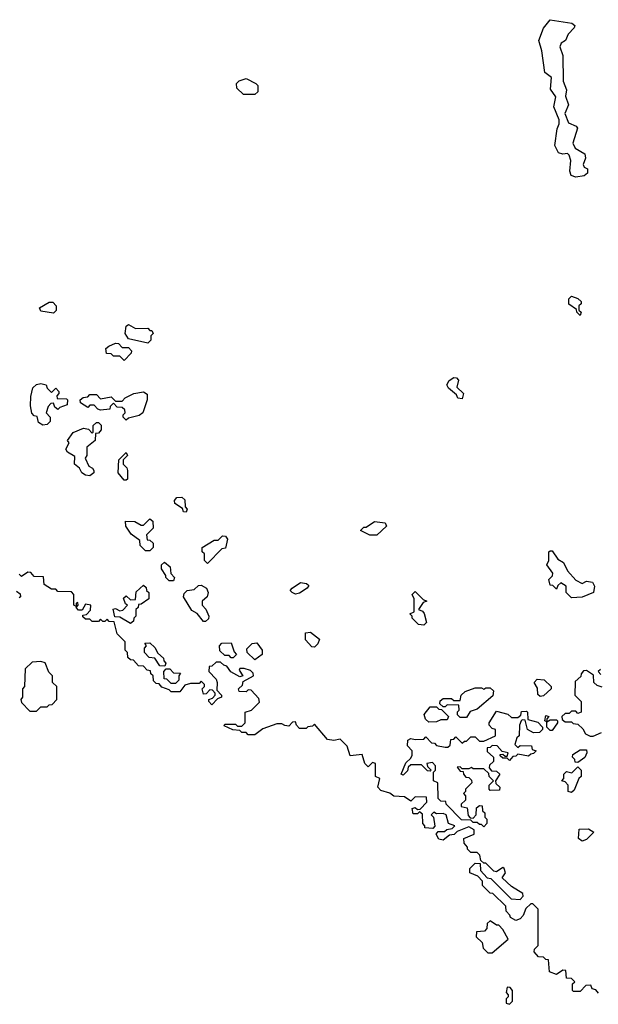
# Model space of a CAD drawing. Extents: x 2710666 to 2828562, y 857017 to 964538.
# Tile 17 of 138: x 2741637 to 2744340, y 874260 to 878862. Entities that reach past the tile are written whole.
import ezdxf

# ---------------------------------------------------------------- set-up
doc = ezdxf.new("R2010")
doc.units = 0

msp = doc.modelspace()

# ---------------------------------------------------------------- linework, layer by layer
at = {"layer": '0CON05XD'}
for points in [[(2744235, 878126.7), (2744214, 878134), (2744206.7, 878155), (2744212.5, 878205), (2744205, 878230), (2744196.4, 878236.4), (2744175, 878233.3), (2744155, 878240), (2744137.5, 878275), (2744148.3, 878351.7), (2744157.5, 878375), (2744157.5, 878395), (2744132.5, 878455), (2744141.7, 878501.7), (2744117, 878537), (2744121.7, 878591.7), (2744090, 878615), (2744076.4, 878716.4), (2744062.5, 878765), (2744085, 878822.5), (2744115, 878862.5), (2744216.4, 878846.4), (2744230, 878835), (2744227.5, 878825), (2744200, 878795), (2744187.5, 878765), (2744167, 878753), (2744160, 878735), (2744174.3, 878695), (2744176, 878575), (2744191.2, 878535), (2744186.7, 878505), (2744201.2, 878465), (2744183.6, 878423.6), (2744200.8, 878380.8), (2744237.5, 878365), (2744243.3, 878355), (2744222, 878285), (2744232, 878262), (2744277.5, 878235), (2744280, 878215), (2744270, 878185), (2744273.6, 878173.6), (2744290, 878165), (2744290, 878145), (2744275, 878132.5), (2744235, 878126.7)], [(2742735, 878512.5), (2742683, 878513), (2742651.7, 878541.7), (2742650, 878565), (2742663, 878577), (2742695, 878587.5), (2742740, 878565), (2742750, 878555), (2742750, 878525), (2742735, 878512.5)], [(2744255, 877480), (2744240, 877495), (2744238.3, 877508.3), (2744203, 877533), (2744203, 877557), (2744215, 877570), (2744245, 877560), (2744260, 877545), (2744260, 877535), (2744250, 877525), (2744250, 877505), (2744260, 877495), (2744255, 877480)], [(2741795, 877490), (2741735, 877500), (2741730, 877515), (2741775, 877542.5), (2741791.7, 877541.7), (2741807.5, 877525), (2741807, 877503), (2741795, 877490)], [(2742235, 877350), (2742145, 877370), (2742130, 877395), (2742135, 877430), (2742145, 877437.5), (2742178.3, 877418.3), (2742235, 877420), (2742245, 877410), (2742255, 877410), (2742260, 877395), (2742250, 877385), (2742250, 877365), (2742235, 877350)], [(2742125, 877270), (2742105, 877290), (2742075, 877290), (2742065, 877300), (2742041.7, 877301.7), (2742040, 877325), (2742053, 877337), (2742085, 877350), (2742098.3, 877348.3), (2742115, 877330), (2742145, 877330), (2742160, 877315), (2742157, 877303), (2742125, 877270)], [(2741745, 876967.5), (2741725, 876980), (2741718.3, 877008.3), (2741705, 877010), (2741693, 877023), (2741687, 877057), (2741688.3, 877101.7), (2741698.3, 877141.7), (2741715, 877157.5), (2741735, 877162.5), (2741760, 877155), (2741765, 877140), (2741785, 877120), (2741805, 877140), (2741820, 877125), (2741820, 877115), (2741810, 877105), (2741811.7, 877091.7), (2741855, 877090), (2741860, 877085), (2741858.3, 877061.7), (2741825, 877050), (2741815, 877040), (2741801.7, 877051.7), (2741795, 877070), (2741781.7, 877068.3), (2741770, 877055), (2741760, 877025), (2741780, 877005), (2741780, 876985), (2741765, 876970), (2741745, 876967.5)], [(2743705, 877090), (2743683.6, 877093.6), (2743678.3, 877108.3), (2743640.7, 877140.7), (2743632.5, 877155), (2743643.6, 877176.4), (2743665, 877190), (2743678.3, 877188.3), (2743687, 877177), (2743680, 877145), (2743710, 877115), (2743705, 877090)], [(2742135, 876990), (2742120, 877005), (2742120, 877015), (2742130, 877025), (2742128.3, 877038.3), (2742115, 877050), (2742091.7, 877051.7), (2742075, 877070), (2742060, 877055), (2742058.3, 877041.7), (2742015, 877037.5), (2742001.7, 877041.7), (2741985, 877060), (2741965, 877060), (2741955, 877050), (2741921.7, 877071.7), (2741920, 877085), (2741933, 877097), (2741955, 877100), (2741965, 877110), (2741995, 877110), (2742015, 877090), (2742065, 877100), (2742085, 877080), (2742115, 877080), (2742130, 877095), (2742170, 877115), (2742215, 877122.5), (2742231.7, 877111.7), (2742232.5, 877085), (2742212.5, 877025), (2742195, 877012.5), (2742145, 877000), (2742135, 876990)], [(2741965, 876730), (2741945, 876733.3), (2741927.5, 876745), (2741916.7, 876766.7), (2741893.3, 876785), (2741895, 876820), (2741860.7, 876840.7), (2741852.5, 876855), (2741867.5, 876885), (2741860, 876895), (2741887, 876933), (2741935, 876952.5), (2741958.3, 876948.3), (2741975, 876930), (2741980, 876935), (2741980, 876965), (2741995, 876980), (2742005, 876980), (2742017, 876967), (2742017.5, 876945), (2742005, 876930), (2741991.7, 876928.3), (2741990, 876895), (2741950, 876865), (2741950, 876825), (2741943, 876813), (2741960, 876775), (2741976.4, 876766.4), (2741982.5, 876755), (2741982.5, 876745), (2741965, 876730)], [(2742135, 876710), (2742125, 876710), (2742097.5, 876745), (2742100, 876805), (2742135, 876840), (2742140, 876825), (2742120, 876805), (2742120, 876785), (2742137, 876767), (2742140, 876755), (2742140, 876715), (2742135, 876710)], [(2742415, 876560), (2742401.7, 876561.7), (2742398.3, 876578.3), (2742361.7, 876601.7), (2742360, 876615), (2742371.7, 876628.3), (2742395, 876630), (2742408.3, 876618.3), (2742410, 876585), (2742420, 876575), (2742415, 876560)], [(2742245, 876380), (2742225, 876380), (2742200, 876405), (2742198.3, 876428.3), (2742157, 876457), (2742132.5, 876495), (2742131.7, 876518.3), (2742175, 876517.5), (2742205, 876500), (2742215, 876500), (2742245, 876530), (2742258.3, 876518.3), (2742260, 876485), (2742230, 876455), (2742231.7, 876431.7), (2742245, 876430), (2742260, 876415), (2742260, 876395), (2742245, 876380)], [(2743305, 876452.5), (2743273, 876453), (2743230, 876475), (2743245, 876490), (2743255, 876490), (2743295, 876517.5), (2743345, 876510), (2743350, 876495), (2743305, 876452.5)], [(2742515, 876320), (2742500, 876335), (2742500, 876365), (2742490, 876375), (2742490, 876395), (2742545, 876430), (2742565, 876430), (2742585, 876450), (2742598.3, 876448.3), (2742607.5, 876435), (2742598.3, 876391.7), (2742581.7, 876388.3), (2742515, 876320)], [(2744215, 876160), (2744190, 876185), (2744190, 876215), (2744165, 876230), (2744151.7, 876218.3), (2744145, 876200), (2744128.3, 876218.3), (2744115, 876220), (2744110, 876245), (2744127, 876263), (2744127.5, 876275), (2744100, 876315), (2744110, 876335), (2744110, 876375), (2744115, 876380), (2744125, 876380), (2744150.7, 876340.7), (2744177.5, 876325), (2744197, 876287), (2744235, 876242.5), (2744265, 876227.5), (2744285, 876237.5), (2744313, 876233), (2744322.5, 876215), (2744317.5, 876185), (2744265, 876162.5), (2744215, 876160)], [(2742355, 876240), (2742335, 876240), (2742320, 876255), (2742320, 876265), (2742300, 876295), (2742300, 876315), (2742313, 876327), (2742340, 876305), (2742343, 876273), (2742360, 876255), (2742355, 876240)], [(2742661.7, 875821.7), (2742680, 875795), (2742665, 875790), (2742623.6, 875813.6), (2742605, 875840), (2742590, 875845), (2742575, 875860), (2742555, 875860), (2742535, 875840), (2742521.7, 875838.3), (2742520, 875815), (2742555, 875780), (2742560, 875765), (2742558.3, 875728.3), (2742580, 875705), (2742580, 875695), (2742561.7, 875688.3), (2742535, 875660), (2742520, 875675), (2742520, 875685), (2742538.3, 875691.7), (2742550, 875705), (2742550, 875715), (2742538.3, 875728.3), (2742525, 875730), (2742508.3, 875711.7), (2742495, 875710), (2742490, 875735), (2742500, 875745), (2742500, 875755), (2742485, 875770), (2742475, 875760), (2742435, 875760), (2742408.3, 875751.7), (2742385, 875720), (2742345, 875720), (2742335, 875730), (2742301.7, 875741.7), (2742288.3, 875758.3), (2742275, 875760), (2742261.7, 875771.7), (2742260, 875795), (2742250, 875805), (2742248.3, 875818.3), (2742231.7, 875821.7), (2742215, 875840), (2742191.7, 875841.7), (2742168.3, 875868.3), (2742155, 875870), (2742141.7, 875881.7), (2742140, 875905), (2742130, 875915), (2742130, 875955), (2742091.7, 875991.7), (2742078.3, 876048.3), (2742055, 876050), (2742045, 876060), (2742035, 876050), (2742025, 876050), (2742015, 876060), (2742005, 876050), (2741975, 876050), (2741965, 876060), (2741945, 876060), (2741931.7, 876071.7), (2741931.7, 876078.3), (2741948.3, 876081.7), (2741968.3, 876101.7), (2741970, 876125), (2741945, 876130), (2741928.3, 876101.7), (2741911.7, 876101.7), (2741900, 876115), (2741910, 876125), (2741908.3, 876138.3), (2741900, 876135), (2741900, 876120), (2741890, 876125), (2741890, 876175), (2741878.3, 876188.3), (2741815, 876190), (2741805, 876200), (2741785, 876200), (2741751.7, 876221.7), (2741748.3, 876258.3), (2741705, 876260), (2741688.3, 876278.3), (2741675, 876280), (2741645, 876260), (2741635, 876270)], [(2742925, 876177.5), (2742910, 876185), (2742900, 876195), (2742910, 876205), (2742948.3, 876231.7), (2742977, 876227), (2742988.3, 876218.3), (2742980, 876205), (2742945, 876182.5), (2742925, 876177.5)], [(2741621.7, 876191.7), (2741638.3, 876178.3), (2741640, 876165), (2741635, 876160)], [(2742155, 876040), (2742105, 876070), (2742081.7, 876071.7), (2742073, 876107), (2742085, 876110), (2742105, 876100), (2742118.3, 876101.7), (2742140, 876125), (2742131.7, 876131.7), (2742121.7, 876158.3), (2742135, 876170), (2742155, 876150), (2742178.3, 876151.7), (2742181.7, 876188.3), (2742215, 876220), (2742228.3, 876208.3), (2742230, 876195), (2742240, 876185), (2742240, 876155), (2742205, 876130), (2742191.7, 876128.3), (2742190, 876115), (2742180, 876105), (2742180, 876075), (2742170, 876065), (2742168.3, 876051.7), (2742155, 876040)], [(2742505, 876050), (2742495, 876050), (2742466.4, 876086.4), (2742440.7, 876100.7), (2742402.5, 876165), (2742405, 876180), (2742420, 876195), (2742451.7, 876198.3), (2742473, 876217), (2742485, 876220), (2742510, 876205), (2742517.5, 876185), (2742512.5, 876165), (2742490, 876145), (2742490, 876125), (2742507, 876107), (2742520, 876075), (2742518.3, 876061.7), (2742505, 876050)], [(2743525, 876032.5), (2743500, 876035), (2743470, 876065), (2743470, 876075), (2743460, 876085), (2743480, 876095), (2743480, 876155), (2743470, 876175), (2743485, 876190), (2743521.7, 876151.7), (2743540, 876145), (2743521.7, 876138.3), (2743500, 876105), (2743518.3, 876098.3), (2743527.5, 876087.5), (2743537.5, 876045), (2743525, 876032.5)], [(2743015, 875930), (2743001.7, 875931.7), (2742973, 875963), (2742973, 875997), (2742995, 876000), (2743037, 875967), (2743030, 875945), (2743015, 875930)], [(2742315, 875840), (2742291.7, 875841.7), (2742268.3, 875878.3), (2742241.7, 875881.7), (2742220, 875905), (2742220, 875925), (2742230, 875935), (2742221.7, 875948.3), (2742245, 875950), (2742268.3, 875928.3), (2742281.7, 875901.7), (2742308.3, 875878.3), (2742310, 875865), (2742320, 875855), (2742315, 875840)], [(2742635, 875880), (2742625, 875880), (2742615, 875890), (2742595, 875890), (2742571.7, 875911.7), (2742570, 875935), (2742581.7, 875948.3), (2742625, 875950), (2742638.3, 875908.3), (2742650, 875895), (2742635, 875880)], [(2742735, 875870), (2742700, 875905), (2742698.3, 875921.7), (2742723, 875947), (2742745, 875950), (2742770, 875915), (2742770, 875895), (2742735, 875870)], [(2741715, 875630), (2741735, 875650), (2741765, 875650), (2741775, 875660), (2741788.3, 875661.7), (2741810, 875685), (2741810, 875745), (2741790, 875765), (2741790, 875795), (2741773, 875813), (2741756.4, 875856.4), (2741735, 875862.5), (2741695, 875860), (2741661.7, 875828.3), (2741660, 875745), (2741650, 875735), (2741650, 875695), (2741642.5, 875685), (2741645, 875670), (2741685, 875630), (2741715, 875630)], [(2742365, 875760), (2742345, 875760), (2742325, 875780), (2742311.7, 875781.7), (2742310, 875815), (2742321.7, 875828.3), (2742338.3, 875828.3), (2742355, 875810), (2742388.3, 875808.3), (2742380, 875795), (2742380, 875775), (2742365, 875760)], [(2744341.7, 874311.7), (2744328.3, 874328.3), (2744311.7, 874331.7), (2744305, 874350), (2744281.7, 874348.3), (2744255, 874320), (2744225, 874320), (2744220, 874325), (2744220, 874355), (2744230, 874365), (2744215, 874380), (2744191.7, 874381.7), (2744188.3, 874418.3), (2744175, 874420), (2744145, 874400), (2744111.7, 874411.7), (2744108.3, 874468.3), (2744095, 874470), (2744085, 874480), (2744061.7, 874481.7), (2744040, 874505), (2744041.7, 874518.3), (2744060, 874535), (2744060, 874705), (2744035, 874730), (2744025, 874730), (2744001.7, 874708.3), (2743990, 874675), (2743975, 874660), (2743955, 874652.5), (2743930, 874665), (2743927, 874677), (2743910, 874695), (2743908.3, 874718.3), (2743848.3, 874778.3), (2743835, 874780), (2743800, 874815), (2743800, 874835), (2743778.3, 874858.3), (2743740, 874875), (2743740, 874895), (2743765, 874920), (2743788.3, 874918.3), (2743790, 874885), (2743821.7, 874851.7), (2743838.3, 874848.3), (2743933, 874753), (2743975, 874750), (2743990, 874765), (2743988.3, 874778.3), (2743935, 874810), (2743891.7, 874851.7), (2743907.5, 874875), (2743900, 874895), (2743895, 874900), (2743865, 874880), (2743851.7, 874881.7), (2743815, 874920), (2743805, 874920), (2743791.7, 874931.7), (2743787, 874957), (2743775, 874970), (2743745, 874970), (2743730, 874985), (2743730, 874995), (2743713, 875013), (2743712.5, 875035), (2743760, 875055), (2743760, 875075), (2743735, 875090), (2743681.7, 875068.3), (2743667, 875053), (2743645, 875050), (2743615, 875027.5), (2743595, 875032.5), (2743582.5, 875055), (2743591.7, 875068.3), (2743621.7, 875068.3), (2743633, 875077), (2743658.3, 875081.7), (2743670, 875095), (2743640, 875105), (2743630, 875145), (2743615, 875152.5), (2743585, 875150), (2743571.7, 875158.3), (2743560, 875145), (2743570, 875135), (2743577, 875093), (2743567.5, 875082.5), (2743530, 875085), (2743530, 875095), (2743520, 875105), (2743518.3, 875148.3), (2743505, 875160), (2743495, 875150), (2743475, 875150), (2743470, 875175), (2743485, 875180), (2743495, 875170), (2743508.3, 875171.7), (2743540, 875205), (2743538.3, 875228.3), (2743485, 875230), (2743465, 875210), (2743435, 875230), (2743385, 875232.5), (2743367, 875247), (2743325, 875260), (2743310, 875275), (2743320, 875315), (2743300, 875325), (2743300, 875385), (2743285, 875390), (2743265, 875370), (2743250, 875385), (2743237, 875427), (2743181.7, 875421.7), (2743167, 875467), (2743135, 875500), (2743105, 875492.5), (2743075, 875497.5), (2743015, 875570), (2743005, 875560), (2742983, 875557), (2742975, 875550), (2742945, 875550), (2742930, 875565), (2742925, 875580), (2742911.7, 875578.3), (2742895, 875560), (2742875, 875562.5), (2742861.7, 875571.7), (2742838.3, 875571.7), (2742773, 875547), (2742735, 875520), (2742705, 875520), (2742695, 875530), (2742675, 875530), (2742665, 875540), (2742633, 875543), (2742591.7, 875561.7), (2742595, 875570), (2742645, 875570), (2742655, 875560), (2742675, 875560), (2742690, 875575), (2742690, 875625), (2742720, 875635), (2742757, 875673), (2742755, 875690), (2742718.3, 875728.3), (2742705, 875730), (2742695, 875720), (2742661.7, 875721.7), (2742660, 875735), (2742678.3, 875751.7), (2742681.7, 875768.3), (2742730, 875795), (2742728.3, 875808.3), (2742715, 875820), (2742685, 875830), (2742665, 875830), (2742661.7, 875821.7)], [(2744358.3, 875741.7), (2744335, 875750), (2744320, 875765), (2744318.3, 875798.3), (2744285, 875820), (2744271.7, 875818.3), (2744260, 875805), (2744258.3, 875791.7), (2744231.7, 875768.3), (2744230, 875705), (2744260, 875675), (2744260, 875625), (2744245, 875620), (2744235, 875630), (2744215, 875630), (2744205, 875620), (2744185, 875620), (2744170, 875605), (2744171.7, 875591.7), (2744185, 875580), (2744215, 875580), (2744223, 875573), (2744245, 875570), (2744268.3, 875548.3), (2744280, 875525), (2744303, 875513), (2744317, 875513), (2744355, 875530)], [(2744350, 875825), (2744340, 875815), (2744351.7, 875801.7)], [(2744068.3, 875698.3), (2744058.3, 875708.3), (2744057, 875737), (2744040, 875765), (2744055, 875780), (2744087, 875777), (2744120, 875745), (2744120, 875735), (2744085, 875702.5), (2744068.3, 875698.3)], [(2743725, 875600), (2743695, 875600), (2743683, 875613), (2743683, 875627), (2743690, 875635), (2743688.3, 875658.3), (2743635, 875660), (2743625, 875650), (2743615, 875650), (2743600, 875665), (2743601.7, 875678.3), (2743615, 875690), (2743655, 875690), (2743665, 875680), (2743695, 875680), (2743700, 875705), (2743718.3, 875721.7), (2743765, 875740), (2743795, 875740), (2743805, 875732.5), (2743815, 875740), (2743835, 875740), (2743850, 875725), (2743848.3, 875701.7), (2743775, 875640), (2743741.7, 875628.3), (2743725, 875600)], [(2743805, 875090), (2743795, 875100), (2743785, 875100), (2743775, 875110), (2743755, 875110), (2743745, 875120), (2743701.7, 875121.7), (2743630, 875195), (2743628.3, 875208.3), (2743605, 875210), (2743591.7, 875221.7), (2743590, 875295), (2743570, 875305), (2743570, 875345), (2743580, 875355), (2743580, 875375), (2743565, 875390), (2743540, 875385), (2743541.7, 875371.7), (2743560, 875355), (2743555, 875350), (2743541.7, 875351.7), (2743515, 875380), (2743465, 875380), (2743451.7, 875368.3), (2743448.3, 875351.7), (2743428.3, 875331.7), (2743420, 875335), (2743441.7, 875388.3), (2743465, 875410), (2743470, 875425), (2743470, 875445), (2743448.3, 875468.3), (2743450, 875495), (2743465, 875502.5), (2743485, 875497.5), (2743525, 875500), (2743535, 875510), (2743561.7, 875481.7), (2743575, 875480), (2743585, 875470), (2743625, 875462.5), (2743637.5, 875462.5), (2743648.3, 875471.7), (2743651.7, 875498.3), (2743665, 875500), (2743675, 875510), (2743705, 875480), (2743715, 875490), (2743725, 875490), (2743745, 875510), (2743765, 875510), (2743785, 875490), (2743805, 875490), (2743860, 875515), (2743860, 875545), (2743845, 875550), (2743830, 875565), (2743830, 875575), (2743865, 875630), (2743917, 875617), (2743935, 875600), (2743965, 875600), (2743978.3, 875611.7), (2743981.7, 875628.3), (2744005, 875630), (2744010, 875625), (2744011.7, 875591.7), (2744058.3, 875578.3), (2744080, 875555), (2744080, 875545), (2744065, 875530), (2744038.3, 875528.3), (2744010, 875545), (2743998.3, 875588.3), (2743985, 875590), (2743980, 875585), (2743972.5, 875565), (2743970, 875515), (2743960, 875505), (2743950, 875475), (2743965, 875460), (2743975, 875470), (2744028.3, 875468.3), (2744031.7, 875451.7), (2744050, 875445), (2744038.3, 875431.7), (2744025, 875430), (2744015, 875420), (2743965, 875430), (2743955, 875420), (2743941.7, 875418.3), (2743925, 875400), (2743915, 875410), (2743895, 875410), (2743881.7, 875421.7), (2743881.7, 875428.3), (2743895, 875430), (2743905, 875420), (2743915, 875420), (2743920, 875435), (2743891.7, 875441.7), (2743868.3, 875468.3), (2743845, 875470), (2743835, 875460), (2743821.7, 875458.3), (2743821.7, 875441.7), (2743850, 875415), (2743850, 875395), (2743831.7, 875378.3), (2743830, 875365), (2743841.7, 875351.7), (2743865, 875350), (2743880, 875335), (2743860, 875305), (2743861.7, 875291.7), (2743880, 875275), (2743878.3, 875261.7), (2743835, 875260), (2743830, 875265), (2743830, 875285), (2743850, 875305), (2743830, 875325), (2743828.3, 875338.3), (2743805, 875360), (2743755, 875360), (2743747.5, 875367.5), (2743735, 875360), (2743705, 875360), (2743695, 875370), (2743681.7, 875368.3), (2743695, 875350), (2743708.3, 875348.3), (2743710, 875335), (2743721.7, 875321.7), (2743735, 875320), (2743748.3, 875308.3), (2743750, 875295), (2743720, 875265), (2743720, 875255), (2743710, 875245), (2743720, 875235), (2743720, 875215), (2743700, 875195), (2743700, 875185), (2743728.3, 875178.3), (2743732.5, 875142.5), (2743741.7, 875131.7), (2743755, 875130), (2743770, 875145), (2743771.7, 875178.3), (2743785, 875190), (2743798.3, 875188.3), (2743800, 875165), (2743810, 875155), (2743810, 875135), (2743820, 875125), (2743820, 875105), (2743805, 875090)], [(2743548.3, 875578.3), (2743533, 875593), (2743527.5, 875615), (2743555, 875650), (2743585, 875650), (2743595, 875640), (2743608.3, 875638.3), (2743640, 875605), (2743635, 875590), (2743605, 875590), (2743585, 875580), (2743548.3, 875578.3)], [(2744125, 875540), (2744115, 875540), (2744100, 875555), (2744100, 875580), (2744090, 875585), (2744095, 875610), (2744110, 875605), (2744100, 875595), (2744100, 875580), (2744115, 875590), (2744145, 875590), (2744150, 875585), (2744150, 875575), (2744125, 875540)], [(2744245, 875390), (2744231.7, 875391.7), (2744230, 875405), (2744220, 875415), (2744221.7, 875428.3), (2744255, 875450), (2744285, 875450), (2744287.5, 875435), (2744277, 875413), (2744245, 875390)], [(2744215, 875250), (2744200, 875255), (2744200, 875285), (2744185, 875300), (2744170, 875305), (2744180, 875315), (2744180, 875335), (2744191.7, 875348.3), (2744217.5, 875342.5), (2744245, 875370), (2744260, 875355), (2744260, 875325), (2744250, 875315), (2744228.3, 875261.7), (2744215, 875250)], [(2744265, 875022.5), (2744247.5, 875035), (2744251.7, 875078.3), (2744295, 875080), (2744320, 875065), (2744285, 875030), (2744265, 875022.5)], [(2743845, 874500), (2743920, 874565), (2743895, 874610), (2743875, 874630), (2743865, 874630), (2743835, 874650), (2743821.7, 874638.3), (2743820, 874615), (2743808.3, 874601.7), (2743771.7, 874598.3), (2743770, 874575), (2743798.3, 874548.3), (2743801.7, 874521.7), (2743825, 874500), (2743845, 874500)], [(2743925, 874260), (2743940, 874275), (2743940, 874325), (2743928.3, 874338.3), (2743915, 874340), (2743910, 874315), (2743920, 874305), (2743920, 874295), (2743910, 874285), (2743910, 874265), (2743925, 874260)]]:
    msp.add_lwpolyline(points, dxfattribs=at)

doc.saveas('drawing.dxf')
